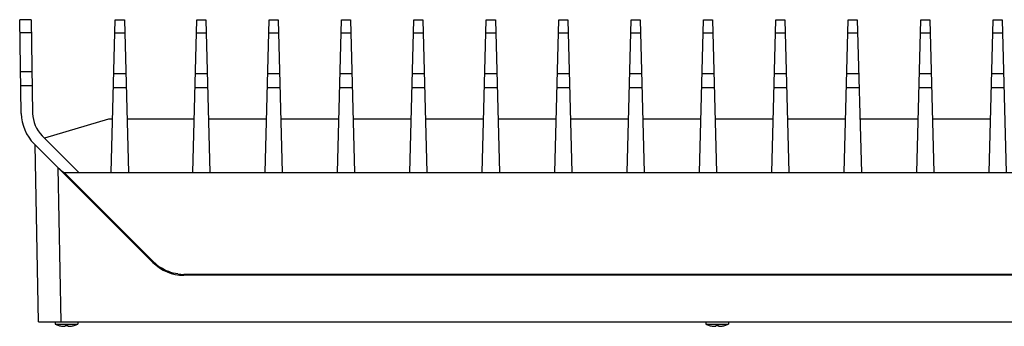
# Model space of a CAD drawing. Header units: millimetres. Extents: x 106 to 476, y 95 to 384.
# Tile 2 of 22: x 135 to 243, y 217 to 251. Entities that reach past the tile are written whole.
import ezdxf

# ---------------------------------------------------------------- set-up
doc = ezdxf.new("R2010")
doc.units = ezdxf.units.MM
doc.header["$LTSCALE"] = 32.67
doc.layers.add('00_COMPONENTS', color=7, linetype='CONTINUOUS')

msp = doc.modelspace()

# ---------------------------------------------------------------- linework, layer by layer
at = {"layer": '00_COMPONENTS', "color": 7}
for p, q in [((134.8225, 240.9183), (134.6413, 251.2958)), ((135.8915, 251.2958), (134.6413, 251.2958)), ((135.8915, 251.2958), (136.0723, 240.9401)), ((144.7652, 234.3958), (145.2078, 251.2958)), ((145.2078, 251.2958), (146.2078, 251.2958)), ((146.2078, 251.2958), (146.6503, 234.3958)), ((153.7652, 234.3958), (154.2078, 251.2958)), ((154.2078, 251.2958), (155.2078, 251.2958)), ((155.2078, 251.2958), (155.6503, 234.3958)), ((161.7652, 234.3958), (162.2078, 251.2958)), ((162.2078, 251.2958), (163.2078, 251.2958)), ((163.2078, 251.2958), (163.6503, 234.3958)), ((169.7652, 234.3958), (170.2078, 251.2958)), ((170.2078, 251.2958), (171.2078, 251.2958)), ((171.2078, 251.2958), (171.6503, 234.3958)), ((177.7652, 234.3958), (178.2078, 251.2958)), ((178.2078, 251.2958), (179.2078, 251.2958)), ((179.2078, 251.2958), (179.6503, 234.3958)), ((185.7652, 234.3958), (186.2078, 251.2958)), ((186.2078, 251.2958), (187.2078, 251.2958)), ((187.2078, 251.2958), (187.6503, 234.3958)), ((193.7652, 234.3958), (194.2078, 251.2958)), ((194.2078, 251.2958), (195.2078, 251.2958)), ((195.2078, 251.2958), (195.6503, 234.3958)), ((201.7652, 234.3958), (202.2078, 251.2958)), ((202.2078, 251.2958), (203.2078, 251.2958)), ((203.2078, 251.2958), (203.6503, 234.3958)), ((209.7652, 234.3958), (210.2078, 251.2958)), ((210.2078, 251.2958), (211.2078, 251.2958)), ((211.2078, 251.2958), (211.6503, 234.3958)), ((217.7652, 234.3958), (218.2078, 251.2958)), ((218.2078, 251.2958), (219.2078, 251.2958)), ((219.2078, 251.2958), (219.6503, 234.3958)), ((225.7652, 234.3958), (226.2078, 251.2958)), ((226.2078, 251.2958), (227.2078, 251.2958)), ((227.2078, 251.2958), (227.6503, 234.3958)), ((233.7652, 234.3958), (234.2078, 251.2958)), ((234.2078, 251.2958), (235.2078, 251.2958)), ((235.2078, 251.2958), (235.6503, 234.3958)), ((241.7652, 234.3958), (242.2078, 251.2958)), ((242.2078, 251.2958), (243.2078, 251.2958)), ((243.2078, 251.2958), (243.6503, 234.3958)), ((144.4578, 240.2958), (137.3906, 238.1929)), ((144.9197, 240.2958), (144.4578, 240.2958)), ((153.9197, 240.2958), (146.4958, 240.2958)), ((161.9197, 240.2958), (155.4958, 240.2958)), ((169.9197, 240.2958), (163.4958, 240.2958)), ((177.9197, 240.2958), (171.4958, 240.2958)), ((185.9197, 240.2958), (179.4958, 240.2958)), ((193.9197, 240.2958), (187.4958, 240.2958)), ((201.9197, 240.2958), (195.4958, 240.2958)), ((209.9197, 240.2958), (203.4958, 240.2958)), ((217.9197, 240.2958), (211.4958, 240.2958)), ((225.9197, 240.2958), (219.4958, 240.2958)), ((233.9197, 240.2958), (227.4958, 240.2958)), ((241.9197, 240.2958), (235.4958, 240.2958)), ((141.1877, 234.3958), (137.1262, 238.4573)), ((149.3494, 224.4663), (136.2423, 237.5734)), ((136.7078, 217.8958), (136.3665, 237.4492)), ((149.4201, 224.5353), (139.5631, 234.3958)), ((139.5631, 234.3958), (433.8525, 234.3958)), ((420.6367, 223.0458), (152.7788, 223.0458)), ((136.7078, 217.8958), (436.7078, 217.8958)), ((138.5578, 217.8958), (138.5578, 217.6218)), ((138.5578, 217.6218), (141.0578, 217.6218)), ((141.0578, 217.8958), (141.0578, 217.6218)), ((210.4578, 217.8958), (210.4578, 217.6218)), ((210.4578, 217.6218), (212.9578, 217.6218)), ((212.9578, 217.8958), (212.9578, 217.6218)), ((138.9491, 217.4951), (138.951, 217.498)), ((139.6575, 217.4172), (139.6578, 217.4188)), ((139.6578, 217.498), (139.6578, 217.4188)), ((139.9578, 217.498), (139.9578, 217.4188)), ((139.9578, 217.4188), (139.958, 217.4172)), ((140.6645, 217.498), (140.6664, 217.4951)), ((210.8491, 217.4951), (210.851, 217.498)), ((211.5575, 217.4172), (211.5578, 217.4188)), ((211.5578, 217.498), (211.5578, 217.4188)), ((211.8578, 217.498), (211.8578, 217.4188)), ((211.8578, 217.4188), (211.858, 217.4172)), ((212.5645, 217.498), (212.5664, 217.4951))]:
    msp.add_line(p, q, dxfattribs=at)
at = {"layer": '00_COMPONENTS', "color": 4}
for p, q in [((135.9171, 249.8313), (134.6669, 249.8313)), ((145.1694, 249.8313), (146.2461, 249.8313)), ((154.1694, 249.8313), (155.2461, 249.8313)), ((162.1694, 249.8313), (163.2461, 249.8313)), ((170.1694, 249.8313), (171.2461, 249.8313)), ((178.1694, 249.8313), (179.2461, 249.8313)), ((186.1694, 249.8313), (187.2461, 249.8313)), ((194.1694, 249.8313), (195.2461, 249.8313)), ((202.1694, 249.8313), (203.2461, 249.8313)), ((210.1694, 249.8313), (211.2461, 249.8313)), ((218.1694, 249.8313), (219.2461, 249.8313)), ((226.1694, 249.8313), (227.2461, 249.8313)), ((234.1694, 249.8313), (235.2461, 249.8313)), ((242.1694, 249.8313), (243.2461, 249.8313)), ((135.9918, 245.5501), (134.7416, 245.5501)), ((145.0518, 245.3405), (146.3637, 245.3405)), ((154.0518, 245.3405), (155.3637, 245.3405)), ((162.0518, 245.3405), (163.3637, 245.3405)), ((170.0518, 245.3405), (171.3637, 245.3405)), ((178.0518, 245.3405), (179.3637, 245.3405)), ((186.0518, 245.3405), (187.3637, 245.3405)), ((194.0518, 245.3405), (195.3637, 245.3405)), ((202.0518, 245.3405), (203.3637, 245.3405)), ((210.0518, 245.3405), (211.3637, 245.3405)), ((218.0518, 245.3405), (219.3637, 245.3405)), ((226.0518, 245.3405), (227.3637, 245.3405)), ((234.0518, 245.3405), (235.3637, 245.3405)), ((242.0518, 245.3405), (243.3637, 245.3405)), ((136.0189, 244.0002), (134.7687, 244.0002)), ((145.0112, 243.7906), (146.4043, 243.7906)), ((154.0112, 243.7906), (155.4043, 243.7906)), ((162.0112, 243.7906), (163.4043, 243.7906)), ((170.0112, 243.7906), (171.4043, 243.7906)), ((178.0112, 243.7906), (179.4043, 243.7906)), ((186.0112, 243.7906), (187.4043, 243.7906)), ((194.0112, 243.7906), (195.4043, 243.7906)), ((202.0112, 243.7906), (203.4043, 243.7906)), ((210.0112, 243.7906), (211.4043, 243.7906)), ((218.0112, 243.7906), (219.4043, 243.7906)), ((226.0112, 243.7906), (227.4043, 243.7906)), ((234.0112, 243.7906), (235.4043, 243.7906)), ((242.0112, 243.7906), (243.4043, 243.7906)), ((139.2074, 217.8958), (138.9105, 234.9052)), ((152.7788, 223.0458), (152.7788, 223.1441)), ((420.6367, 223.1441), (152.7788, 223.1441))]:
    msp.add_line(p, q, dxfattribs=at)
at = {"layer": '00_COMPONENTS', "color": 7}
for centre, radius, start, end in [((139.6717, 241.0029), 4.85, 181, 225), ((139.6717, 241.0029), 3.6, 181, 225), ((152.7788, 227.8958), 4.85, 225, 270), ((139.8078, 220.8142), 3.4284, 248.616814, 255.49594), ((139.8078, 220.8142), 3.4284, 284.50406, 291.383186), ((211.7078, 220.8142), 3.4284, 248.616814, 255.49594), ((211.7078, 220.8142), 3.4284, 284.50406, 291.383186), ((139.8078, 220.8142), 3.4251, 255.514847, 262.450477), ((139.6575, 219.6802), 2.2812, 262.449479, 263.304044), ((139.8078, 221.3827), 3.8876, 267.788747, 272.211253), ((139.958, 219.6802), 2.2812, 276.695969, 277.550491), ((139.8078, 220.8142), 3.4251, 277.549523, 284.485153), ((211.7078, 220.8142), 3.4251, 255.514847, 262.450477), ((211.5575, 219.6802), 2.2812, 262.449479, 263.304044), ((211.7078, 221.3827), 3.8876, 267.788747, 272.211253), ((211.858, 219.6802), 2.2812, 276.695969, 277.550491), ((211.7078, 220.8142), 3.4251, 277.549523, 284.485153)]:
    msp.add_arc(centre, radius, start, end, dxfattribs=at)
at = {"layer": '00_COMPONENTS', "color": 4}
for centre, radius, start, end in [((152.7896, 227.9074), 4.7671, 225.021452, 236.920674), ((152.7808, 227.9132), 4.7692, 262.027664, 265.926038), ((152.7795, 227.8915), 4.7475, 265.924182, 269.992339)]:
    msp.add_arc(centre, radius, start, end, dxfattribs=at)
at = {"layer": '00_COMPONENTS', "color": 7}
for points, knots in [([(138.4786, 235.3371), (138.5633, 235.2524), (138.7344, 235.0846), (138.9524, 234.8794), (139.1302, 234.7187), (139.2659, 234.6012), (139.3817, 234.505), (139.4781, 234.4365), (139.5296, 234.4003), (139.5593, 234.3958)], [0, 0, 0, 0, 0.24998785, 0.4999943, 0.62500882, 0.75003132, 0.87506841, 0.93745542, 1, 1, 1, 1]), ([(139.3915, 217.4146), (139.4252, 217.4106), (139.4739, 217.4059), (139.536, 217.4027), (139.5751, 217.4021), (139.6075, 217.4031), (139.6296, 217.4054), (139.6432, 217.4084), (139.6512, 217.411), (139.6566, 217.4143), (139.6575, 217.4172)], [0, 0, 0, 0, 0.37683319, 0.54453224, 0.69118785, 0.81228908, 0.90447226, 0.93913982, 0.96620686, 1, 1, 1, 1]), ([(139.958, 217.4172), (139.959, 217.4143), (139.9644, 217.411), (139.9723, 217.4084), (139.9859, 217.4054), (140.0081, 217.4031), (140.0404, 217.4021), (140.0796, 217.4027), (140.1416, 217.4059), (140.1904, 217.4106), (140.224, 217.4146)], [0, 0, 0, 0, 0.03379287, 0.06085967, 0.0955268, 0.18770873, 0.30880819, 0.4554616, 0.62315853, 1, 1, 1, 1]), ([(211.2915, 217.4146), (211.3252, 217.4106), (211.3739, 217.4059), (211.436, 217.4027), (211.4751, 217.4021), (211.5075, 217.4031), (211.5296, 217.4054), (211.5432, 217.4084), (211.5512, 217.411), (211.5566, 217.4143), (211.5575, 217.4172)], [0, 0, 0, 0, 0.37683319, 0.54453224, 0.69118785, 0.81228908, 0.90447226, 0.93913982, 0.96620686, 1, 1, 1, 1]), ([(211.858, 217.4172), (211.859, 217.4143), (211.8644, 217.411), (211.8723, 217.4084), (211.8859, 217.4054), (211.9081, 217.4031), (211.9404, 217.4021), (211.9796, 217.4027), (212.0416, 217.4059), (212.0904, 217.4106), (212.124, 217.4146)], [0, 0, 0, 0, 0.03379287, 0.06085967, 0.0955268, 0.18770873, 0.30880819, 0.4554616, 0.62315853, 1, 1, 1, 1])]:
    msp.add_open_spline(points, degree=3, knots=knots, dxfattribs=at)
at = {"layer": '00_COMPONENTS', "color": 4}
msp.add_open_spline([(149.3494, 224.4663), (149.3511, 224.4646), (149.3587, 224.4789), (149.3816, 224.4914), (149.4036, 224.5188), (149.4201, 224.5353)], degree=3, knots=[0, 0, 0, 0, 0.07618502, 0.29218684, 1, 1, 1, 1], dxfattribs=at)
msp.add_open_spline([(152.1194, 223.1901), (151.4385, 223.2855), (150.7639, 223.5379), (150.1878, 223.913)], degree=3, dxfattribs=at)

doc.saveas('drawing.dxf')
